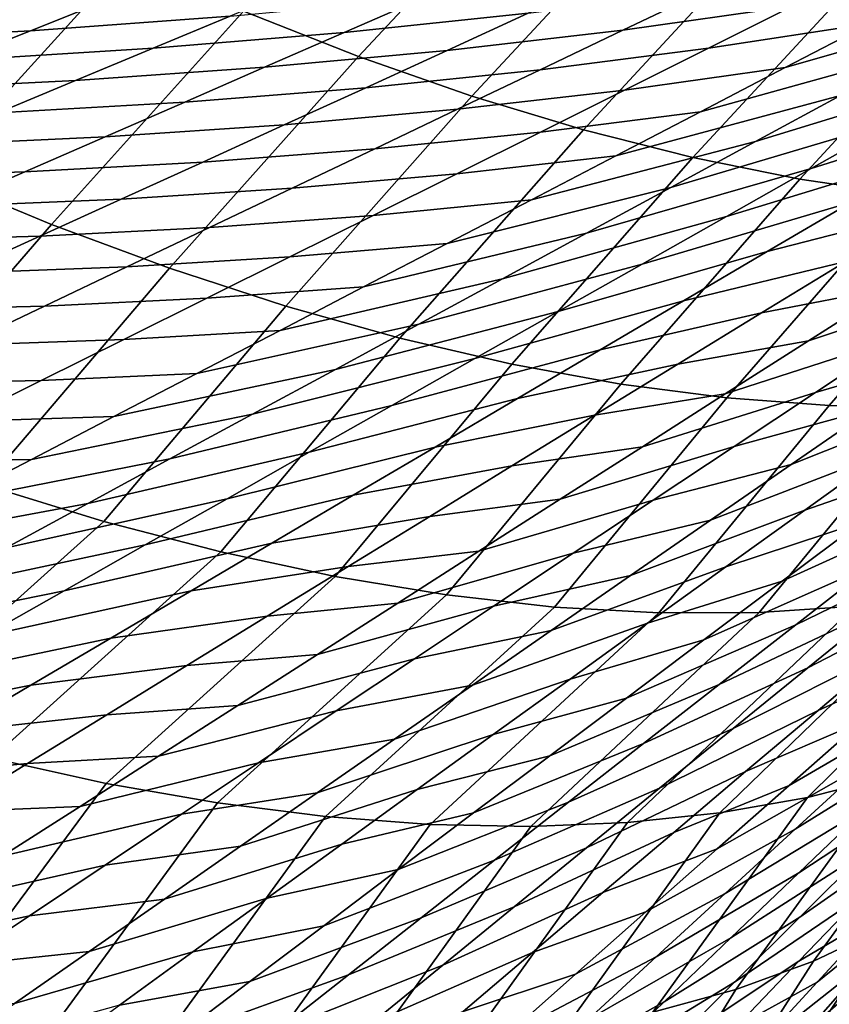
# Model space of a CAD drawing. Header units: metres. Extents: x -167 to 28, y -50 to 27.
# Tile 214 of 256: x -25.99 to -22.97, y 15.61 to 19.28. Entities that reach past the tile are written whole.
import ezdxf

# ---------------------------------------------------------------- set-up
doc = ezdxf.new("R2010")
doc.units = ezdxf.units.M
doc.layers.add('solid_12_065_011_XXX', color=7, linetype='CONTINUOUS')

msp = doc.modelspace()

# ---------------------------------------------------------------- linework, layer by layer
at = {"layer": 'solid_12_065_011_XXX'}
for points in [[(-24.005842, 19.910601, 90.978012), (-24.423492, 20.086243, 90.669609), (-25.153894, 19.308825, 91.360909), (-24.725565, 19.139717, 91.670578)], [(-23.593336, 19.756357, 91.304276), (-24.005842, 19.910601, 90.978012), (-24.725565, 19.139717, 91.670578), (-24.303114, 18.992184, 91.998802)], [(-23.187077, 19.623924, 91.647507), (-23.593336, 19.756357, 91.304276), (-24.303114, 18.992184, 91.998802), (-23.887703, 18.866627, 92.344673)], [(-25.586931, 19.499041, 91.070633), (-26.023487, 19.709843, 90.800552), (-26.762999, 18.90415, 91.468422), (-26.313787, 18.698769, 91.738159)], [(-22.788153, 19.513657, 92.006813), (-23.187077, 19.623924, 91.647507), (-23.887703, 18.866627, 92.344673), (-23.480467, 18.76339, 92.707253)], [(-22.397631, 19.42585, 92.38121), (-22.788153, 19.513657, 92.006813), (-23.480467, 18.76339, 92.707253), (-23.082523, 18.682756, 93.085533)], [(-22.293425, 19.339594, 62.496376), (-23.136572, 19.098045, 63.486851), (-22.819878, 19.262939, 63.549393), (-21.973463, 19.512901, 62.564144)], [(-25.153894, 19.308825, 91.360909), (-25.586931, 19.499041, 91.070633), (-26.313787, 18.698769, 91.738159), (-25.868729, 18.514162, 92.028976)], [(-23.43268, 19.385502, 65.746262), (-22.796337, 19.483276, 64.728073), (-23.109692, 19.326605, 64.6502), (-23.740789, 19.237799, 65.668373)], [(-24.48448, 19.358076, 67.823982), (-23.791931, 19.439165, 66.83564), (-24.09359, 19.300602, 66.750465), (-24.779243, 19.228743, 67.739708)], [(-25.669884, 19.345676, 69.838379), (-24.91715, 19.409771, 68.886307), (-25.202641, 19.290127, 68.795876), (-25.946625, 19.235491, 69.750145)], [(-23.109692, 19.326605, 64.6502), (-22.50246, 19.428198, 63.619278), (-22.819878, 19.262939, 63.549393), (-23.422781, 19.170134, 64.579918)], [(-22.016554, 19.360737, 92.769714), (-22.397631, 19.42585, 92.38121), (-23.082523, 18.682756, 93.085533), (-22.694963, 18.624949, 93.478493)], [(-24.09359, 19.300602, 66.750465), (-23.43268, 19.385502, 65.746262), (-23.740789, 19.237799, 65.668373), (-24.395878, 19.161949, 66.672913)], [(-26.449434, 19.295034, 70.770981), (-25.669884, 19.345676, 69.838379), (-25.946625, 19.235491, 69.750145), (-26.716679, 19.194351, 70.68557)], [(-25.202641, 19.290127, 68.795876), (-24.48448, 19.358076, 67.823982), (-24.779243, 19.228743, 67.739708), (-25.489845, 19.17009, 68.712975)], [(-23.740789, 19.237799, 65.668373), (-23.109692, 19.326605, 64.6502), (-23.422781, 19.170134, 64.579918), (-24.048998, 19.090193, 65.597946)], [(-22.612366, 19.166761, 62.435944), (-23.452471, 18.933577, 63.431374), (-23.136572, 19.098045, 63.486851), (-22.293425, 19.339594, 62.496376)], [(-25.946625, 19.235491, 69.750145), (-25.202641, 19.290127, 68.795876), (-25.489845, 19.17009, 68.712975), (-26.225588, 19.124809, 69.669174)], [(-24.725565, 19.139717, 91.670578), (-25.153894, 19.308825, 91.360909), (-25.868729, 18.514162, 92.028976), (-25.429073, 18.350847, 92.34005)], [(-24.779243, 19.228743, 67.739708), (-24.09359, 19.300602, 66.750465), (-24.395878, 19.161949, 66.672913), (-25.075083, 19.099211, 67.662888)], [(-23.422781, 19.170134, 64.579918), (-22.819878, 19.262939, 63.549393), (-23.136572, 19.098045, 63.486851), (-23.735485, 19.013929, 64.516899)], [(-22.403893, 19.080652, 61.327717), (-23.246929, 18.822737, 62.335949), (-22.930223, 18.994459, 62.382565), (-22.083975, 19.260992, 61.379528)], [(-26.716679, 19.194351, 70.68557), (-25.946625, 19.235491, 69.750145), (-26.225588, 19.124809, 69.669174), (-26.986673, 19.093069, 70.607124)], [(-25.489845, 19.17009, 68.712975), (-24.779243, 19.228743, 67.739708), (-25.075083, 19.099211, 67.662888), (-25.778574, 19.049747, 68.637321)], [(-24.395878, 19.161949, 66.672913), (-23.740789, 19.237799, 65.668373), (-24.048998, 19.090193, 65.597946), (-24.698637, 19.023283, 66.602676)], [(-26.225588, 19.124809, 69.669174), (-25.489845, 19.17009, 68.712975), (-25.778574, 19.049747, 68.637321), (-26.506538, 19.013718, 69.595184)], [(-25.075083, 19.099211, 67.662888), (-24.395878, 19.161949, 66.672913), (-24.698637, 19.023283, 66.602676), (-25.371811, 18.969561, 67.593208)], [(-24.048998, 19.090193, 65.597946), (-23.422781, 19.170134, 64.579918), (-23.735485, 19.013929, 64.516899), (-24.357182, 18.942751, 65.534691)], [(-22.930223, 18.994459, 62.382565), (-23.767509, 18.76959, 63.382694), (-23.452471, 18.933577, 63.431374), (-22.612366, 19.166761, 62.435944)], [(-22.722389, 18.900978, 61.282661), (-21.938889, 19.155325, 60.257492), (-22.257647, 18.968422, 60.215031), (-23.039423, 18.722015, 61.24411)], [(-24.303114, 18.992184, 91.998802), (-24.725565, 19.139717, 91.670578), (-25.429073, 18.350847, 92.34005), (-24.996063, 18.209288, 92.670494)], [(-25.778574, 19.049747, 68.637321), (-25.075083, 19.099211, 67.662888), (-25.371811, 18.969561, 67.593208), (-26.06864, 18.929182, 68.568619)], [(-24.698637, 19.023283, 66.602676), (-24.048998, 19.090193, 65.597946), (-24.357182, 18.942751, 65.534691), (-25.001741, 18.884676, 66.539467)], [(-23.735485, 19.013929, 64.516899), (-23.136572, 19.098045, 63.486851), (-23.452471, 18.933577, 63.431374), (-24.047701, 18.858047, 64.460838)], [(-22.722389, 18.900978, 61.282661), (-23.562422, 18.651636, 62.295822), (-23.246929, 18.822737, 62.335949), (-22.403893, 19.080652, 61.327717)], [(-26.506538, 19.013718, 69.595184), (-25.778574, 19.049747, 68.637321), (-26.06864, 18.929182, 68.568619), (-26.78928, 18.902296, 69.527908)], [(-25.371811, 18.969561, 67.593208), (-24.698637, 19.023283, 66.602676), (-25.001741, 18.884676, 66.539467), (-25.669264, 18.839863, 67.530388)], [(-24.357182, 18.942751, 65.534691), (-23.735485, 19.013929, 64.516899), (-24.047701, 18.858047, 64.460838), (-24.66522, 18.795532, 65.478302)], [(-26.06864, 18.929182, 68.568619), (-25.371811, 18.969561, 67.593208), (-25.669264, 18.839863, 67.530388), (-26.359854, 18.808464, 68.506569)], [(-23.887703, 18.866627, 92.344673), (-24.303114, 18.992184, 91.998802), (-24.996063, 18.209288, 92.670494), (-24.570919, 18.08988, 93.019386)], [(-23.246929, 18.822737, 62.335949), (-24.081615, 18.606134, 63.340538), (-23.767509, 18.76959, 63.382694), (-22.930223, 18.994459, 62.382565)], [(-23.039423, 18.722015, 61.24411), (-22.257647, 18.968422, 60.215031), (-22.574728, 18.782326, 60.179028), (-23.354963, 18.543814, 61.21183)], [(-25.001741, 18.884676, 66.539467), (-24.357182, 18.942751, 65.534691), (-24.66522, 18.795532, 65.478302), (-25.305067, 18.746191, 66.483002)], [(-24.047701, 18.858047, 64.460838), (-23.452471, 18.933577, 63.431374), (-23.767509, 18.76959, 63.382694), (-24.359346, 18.702547, 64.411484)], [(-23.039423, 18.722015, 61.24411), (-23.876648, 18.481197, 62.261936), (-23.562422, 18.651636, 62.295822), (-22.722389, 18.900978, 61.282661)], [(-25.669264, 18.839863, 67.530388), (-25.001741, 18.884676, 66.539467), (-25.305067, 18.746191, 66.483002), (-25.967314, 18.710182, 67.474144)], [(-24.66522, 18.795532, 65.478302), (-24.047701, 18.858047, 64.460838), (-24.359346, 18.702547, 64.411484), (-24.973003, 18.648592, 65.42849)], [(-23.480467, 18.76339, 92.707253), (-23.887703, 18.866627, 92.344673), (-24.570919, 18.08988, 93.019386), (-24.154837, 17.992962, 93.385742)], [(-26.359854, 18.808464, 68.506569), (-25.669264, 18.839863, 67.530388), (-25.967314, 18.710182, 67.474144), (-26.652052, 18.687658, 68.450912)], [(-23.562422, 18.651636, 62.295822), (-24.394716, 18.443249, 63.304634), (-24.081615, 18.606134, 63.340538), (-23.246929, 18.822737, 62.335949)], [(-25.305067, 18.746191, 66.483002), (-24.66522, 18.795532, 65.478302), (-24.973003, 18.648592, 65.42849), (-25.608488, 18.607887, 66.432999)], [(-23.354963, 18.543814, 61.21183), (-22.574728, 18.782326, 60.179028), (-22.890106, 18.597076, 60.149246), (-23.668978, 18.366413, 61.1856)], [(-25.967314, 18.710182, 67.474144), (-25.305067, 18.746191, 66.483002), (-25.608488, 18.607887, 66.432999), (-26.265831, 18.580582, 67.424232)], [(-24.359346, 18.702547, 64.411484), (-23.767509, 18.76959, 63.382694), (-24.081615, 18.606134, 63.340538), (-24.670353, 18.547482, 64.368568)], [(-23.082523, 18.682756, 93.085533), (-23.480467, 18.76339, 92.707253), (-24.154837, 17.992962, 93.385742), (-23.748993, 17.918806, 93.768532)], [(-22.890106, 18.597076, 60.149246), (-22.276428, 18.763893, 59.092262), (-22.594391, 18.569702, 59.067478), (-23.203749, 18.41271, 60.12545)], [(-26.652052, 18.687658, 68.450912), (-25.967314, 18.710182, 67.474144), (-26.265831, 18.580582, 67.424232), (-26.945099, 18.566828, 68.401398)], [(-24.973003, 18.648592, 65.42849), (-24.359346, 18.702547, 64.411484), (-24.670353, 18.547482, 64.368568), (-25.280445, 18.501984, 65.38501)], [(-23.354963, 18.543814, 61.21183), (-24.189575, 18.311468, 62.23407), (-23.876648, 18.481197, 62.261936), (-23.039423, 18.722015, 61.24411)], [(-25.868729, 18.514162, 92.028976), (-26.313787, 18.698769, 91.738159), (-27.028131, 17.882729, 92.379395), (-26.570139, 17.702896, 92.670647)], [(-22.694963, 18.624949, 93.478493), (-23.082523, 18.682756, 93.085533), (-23.748993, 17.918806, 93.768532), (-23.354528, 17.867622, 94.166664)], [(-25.608488, 18.607887, 66.432999), (-24.973003, 18.648592, 65.42849), (-25.280445, 18.501984, 65.38501), (-25.911888, 18.46981, 66.389191)], [(-23.876648, 18.481197, 62.261936), (-24.706755, 18.280973, 63.274738), (-24.394716, 18.443249, 63.304634), (-23.562422, 18.651636, 62.295822)], [(-26.265831, 18.580582, 67.424232), (-25.608488, 18.607887, 66.432999), (-25.911888, 18.46981, 66.389191), (-26.564686, 18.451113, 67.380371)], [(-24.670353, 18.547482, 64.368568), (-24.081615, 18.606134, 63.340538), (-24.394716, 18.443249, 63.304634), (-24.980644, 18.392895, 64.331841)], [(-23.668978, 18.366413, 61.1856), (-22.890106, 18.597076, 60.149246), (-23.203749, 18.41271, 60.12545), (-23.98143, 18.189846, 61.165184)], [(-22.31885, 18.590124, 93.885048), (-22.694963, 18.624949, 93.478493), (-23.354528, 17.867622, 94.166664), (-22.972557, 17.839554, 94.579025)], [(-23.203749, 18.41271, 60.12545), (-22.594391, 18.569702, 59.067478), (-22.910364, 18.376501, 59.048653), (-23.515625, 18.22925, 60.10741)], [(-21.955212, 18.578379, 94.304085), (-22.31885, 18.590124, 93.885048), (-22.972557, 17.839554, 94.579025), (-22.604155, 17.834681, 95.004456)], [(-25.280445, 18.501984, 65.38501), (-24.670353, 18.547482, 64.368568), (-24.980644, 18.392895, 64.331841), (-25.587471, 18.355761, 65.347626)], [(-23.668978, 18.366413, 61.1856), (-24.501163, 18.14249, 62.212006), (-24.189575, 18.311468, 62.23407), (-23.354963, 18.543814, 61.21183)], [(-25.429073, 18.350847, 92.34005), (-25.868729, 18.514162, 92.028976), (-26.570139, 17.702896, 92.670647), (-26.118273, 17.544548, 92.983162)], [(-25.911888, 18.46981, 66.389191), (-25.280445, 18.501984, 65.38501), (-25.587471, 18.355761, 65.347626), (-26.215179, 18.332018, 66.351341)], [(-22.737545, 18.279232, 57.964497), (-22.100533, 18.499407, 56.890297), (-22.410604, 18.294584, 56.882469), (-23.04998, 18.080324, 57.958324)], [(-26.564686, 18.451113, 67.380371), (-25.911888, 18.46981, 66.389191), (-26.215179, 18.332018, 66.351341), (-26.863756, 18.321821, 67.342323)], [(-24.189575, 18.311468, 62.23407), (-25.017691, 18.119354, 63.250641), (-24.706755, 18.280973, 63.274738), (-23.876648, 18.481197, 62.261936)], [(-22.910364, 18.376501, 59.048653), (-22.422926, 18.479294, 57.976284), (-22.737545, 18.279232, 57.964497), (-23.22434, 18.184334, 59.035587)], [(-24.980644, 18.392895, 64.331841), (-24.394716, 18.443249, 63.304634), (-24.706755, 18.280973, 63.274738), (-25.290142, 18.238827, 64.301041)], [(-23.98143, 18.189846, 61.165184), (-23.203749, 18.41271, 60.12545), (-23.515625, 18.22925, 60.10741), (-24.292284, 18.014141, 61.15036)], [(-25.587471, 18.355761, 65.347626), (-24.980644, 18.392895, 64.331841), (-25.290142, 18.238827, 64.301041), (-25.893999, 18.209965, 65.316078)], [(-23.515625, 18.22925, 60.10741), (-22.910364, 18.376501, 59.048653), (-23.22434, 18.184334, 59.035587), (-23.825712, 18.046732, 60.094917)], [(-26.215179, 18.332018, 66.351341), (-25.587471, 18.355761, 65.347626), (-25.893999, 18.209965, 65.316078), (-26.518276, 18.194555, 66.319229)], [(-24.996063, 18.209288, 92.670494), (-25.429073, 18.350847, 92.34005), (-26.118273, 17.544548, 92.983162), (-25.673849, 17.408142, 93.316032)], [(-23.98143, 18.189846, 61.165184), (-24.811373, 17.974295, 62.195526), (-24.501163, 18.14249, 62.212006), (-23.668978, 18.366413, 61.1856)], [(-24.501163, 18.14249, 62.212006), (-25.327477, 17.958427, 63.232132), (-25.017691, 18.119354, 63.250641), (-24.189575, 18.311468, 62.23407)], [(-25.290142, 18.238827, 64.301041), (-24.706755, 18.280973, 63.274738), (-25.017691, 18.119354, 63.250641), (-25.598785, 18.085316, 64.27594)], [(-23.22434, 18.184334, 59.035587), (-22.737545, 18.279232, 57.964497), (-23.04998, 18.080324, 57.958324), (-23.536306, 17.99324, 59.028099)], [(-23.04998, 18.080324, 57.958324), (-22.410604, 18.294584, 56.882469), (-22.718376, 18.090971, 56.880066), (-23.36022, 17.882597, 57.957577)], [(-25.893999, 18.209965, 65.316078), (-25.290142, 18.238827, 64.301041), (-25.598785, 18.085316, 64.27594), (-26.199949, 18.064631, 65.290138)], [(-24.292284, 18.014141, 61.15036), (-23.515625, 18.22925, 60.10741), (-23.825712, 18.046732, 60.094917), (-24.601511, 17.839327, 61.140919)], [(-22.718376, 18.090971, 56.880066), (-22.197927, 18.250944, 55.794861), (-22.505838, 18.039217, 55.797779), (-23.023842, 17.888586, 56.882889)], [(-26.518276, 18.194555, 66.319229), (-25.893999, 18.209965, 65.316078), (-26.199949, 18.064631, 65.290138), (-26.821098, 18.057463, 66.292625)], [(-24.570919, 18.08988, 93.019386), (-24.996063, 18.209288, 92.670494), (-25.673849, 17.408142, 93.316032), (-25.238157, 17.294077, 93.668289)], [(-24.292284, 18.014141, 61.15036), (-25.120165, 17.806908, 62.18441), (-24.811373, 17.974295, 62.195526), (-23.98143, 18.189846, 61.165184)], [(-23.825712, 18.046732, 60.094917), (-23.22434, 18.184334, 59.035587), (-23.536306, 17.99324, 59.028099), (-24.133995, 17.865194, 60.087795)], [(-25.598785, 18.085316, 64.27594), (-25.017691, 18.119354, 63.250641), (-25.327477, 17.958427, 63.232132), (-25.906523, 17.932404, 64.25634)], [(-24.811373, 17.974295, 62.195526), (-25.636072, 17.798229, 63.218994), (-25.327477, 17.958427, 63.232132), (-24.501163, 18.14249, 62.212006)], [(-26.199949, 18.064631, 65.290138), (-25.598785, 18.085316, 64.27594), (-25.906523, 17.932404, 64.25634), (-26.505249, 17.919796, 65.269592)], [(-24.154837, 17.992962, 93.385742), (-24.570919, 18.08988, 93.019386), (-25.238157, 17.294077, 93.668289), (-24.812468, 17.202684, 94.03891)], [(-23.536306, 17.99324, 59.028099), (-23.04998, 18.080324, 57.958324), (-23.36022, 17.882597, 57.957577), (-23.846252, 17.803249, 59.02599)], [(-23.36022, 17.882597, 57.957577), (-22.718376, 18.090971, 56.880066), (-23.023842, 17.888586, 56.882889), (-23.668251, 17.686073, 57.962055)], [(-22.811262, 17.828842, 55.80592), (-22.16754, 18.091816, 54.708668), (-22.46895, 17.876247, 54.719517), (-23.114206, 17.619856, 55.819126)], [(-24.601511, 17.839327, 61.140919), (-23.825712, 18.046732, 60.094917), (-24.133995, 17.865194, 60.087795), (-24.909092, 17.665443, 61.136688)], [(-24.601511, 17.839327, 61.140919), (-25.427498, 17.640358, 62.178455), (-25.120165, 17.806908, 62.18441), (-24.292284, 18.014141, 61.15036)], [(-23.023842, 17.888586, 56.882889), (-22.505838, 18.039217, 55.797779), (-22.811262, 17.828842, 55.80592), (-23.326994, 17.687462, 56.890778)], [(-25.120165, 17.806908, 62.18441), (-25.94343, 17.638784, 63.211025), (-25.636072, 17.798229, 63.218994), (-24.811373, 17.974295, 62.195526)], [(-23.748993, 17.918806, 93.768532), (-24.154837, 17.992962, 93.385742), (-24.812468, 17.202684, 94.03891), (-24.398018, 17.13423, 94.426811)], [(-24.133995, 17.865194, 60.087795), (-23.536306, 17.99324, 59.028099), (-23.846252, 17.803249, 59.02599), (-24.440462, 17.684671, 60.085865)], [(-26.505249, 17.919796, 65.269592), (-25.906523, 17.932404, 64.25634), (-26.213312, 17.780127, 64.242043), (-26.809851, 17.775499, 65.254234)], [(-25.906523, 17.932404, 64.25634), (-25.327477, 17.958427, 63.232132), (-25.636072, 17.798229, 63.218994), (-26.213312, 17.780127, 64.242043)], [(-23.354528, 17.867622, 94.166664), (-23.748993, 17.918806, 93.768532), (-24.398018, 17.13423, 94.426811), (-23.996016, 17.088911, 94.830872)], [(-24.909092, 17.665443, 61.136688), (-24.133995, 17.865194, 60.087795), (-24.440462, 17.684671, 60.085865), (-25.215006, 17.492523, 61.137497)], [(-23.846252, 17.803249, 59.02599), (-23.36022, 17.882597, 57.957577), (-23.668251, 17.686073, 57.962055), (-24.154161, 17.614389, 59.029076)], [(-22.972557, 17.839554, 94.579025), (-23.354528, 17.867622, 94.166664), (-23.996016, 17.088911, 94.830872), (-23.607628, 17.066862, 95.249908)], [(-23.668251, 17.686073, 57.962055), (-23.023842, 17.888586, 56.882889), (-23.326994, 17.687462, 56.890778), (-23.974062, 17.490776, 57.971577)], [(-23.114206, 17.619856, 55.819126), (-22.46895, 17.876247, 54.719517), (-22.767794, 17.662125, 54.735332), (-23.414667, 17.412289, 55.837246)], [(-24.909092, 17.665443, 61.136688), (-25.733355, 17.474682, 62.177502), (-25.427498, 17.640358, 62.178455), (-24.601511, 17.839327, 61.140919)], [(-23.326994, 17.687462, 56.890778), (-22.811262, 17.828842, 55.80592), (-23.114206, 17.619856, 55.819126), (-23.627836, 17.487633, 56.90358)], [(-22.604155, 17.834681, 95.004456), (-22.972557, 17.839554, 94.579025), (-23.607628, 17.066862, 95.249908), (-23.233986, 17.068148, 95.682701)], [(-22.25036, 17.853016, 95.441742), (-22.604155, 17.834681, 95.004456), (-23.233986, 17.068148, 95.682701), (-22.876177, 17.092762, 96.127998)], [(-22.767794, 17.662125, 54.735332), (-22.256891, 17.849291, 53.633572), (-22.556559, 17.626192, 53.654152), (-23.064068, 17.449476, 54.755962)], [(-26.213312, 17.780127, 64.242043), (-25.636072, 17.798229, 63.218994), (-25.94343, 17.638784, 63.211025), (-26.519098, 17.628517, 64.232834)], [(-25.427498, 17.640358, 62.178455), (-26.249506, 17.480122, 63.208027), (-25.94343, 17.638784, 63.211025), (-25.120165, 17.806908, 62.18441)], [(-24.440462, 17.684671, 60.085865), (-23.846252, 17.803249, 59.02599), (-24.154161, 17.614389, 59.029076), (-24.745096, 17.505192, 60.088951)], [(-25.215006, 17.492523, 61.137497), (-24.440462, 17.684671, 60.085865), (-24.745096, 17.505192, 60.088951), (-25.519234, 17.320597, 61.143169)], [(-24.154161, 17.614389, 59.029076), (-23.668251, 17.686073, 57.962055), (-23.974062, 17.490776, 57.971577), (-24.460016, 17.426683, 59.037163)], [(-23.974062, 17.490776, 57.971577), (-23.326994, 17.687462, 56.890778), (-23.627836, 17.487633, 56.90358), (-24.277651, 17.296747, 57.985992)], [(-22.853468, 17.404676, 53.679565), (-22.227118, 17.697931, 52.557934), (-22.520124, 17.470968, 52.585388), (-23.147621, 17.184776, 53.709671)], [(-25.733355, 17.474682, 62.177502), (-26.554272, 17.322271, 63.209835), (-26.249506, 17.480122, 63.208027), (-25.427498, 17.640358, 62.178455)], [(-25.215006, 17.492523, 61.137497), (-26.03771, 17.309916, 62.181377), (-25.733355, 17.474682, 62.177502), (-24.909092, 17.665443, 61.136688)], [(-23.414667, 17.412289, 55.837246), (-22.767794, 17.662125, 54.735332), (-23.064068, 17.449476, 54.755962), (-23.712648, 17.206171, 55.860123)], [(-26.519098, 17.628517, 64.232834), (-25.94343, 17.638784, 63.211025), (-26.249506, 17.480122, 63.208027), (-26.823833, 17.477602, 64.228531)], [(-24.745096, 17.505192, 60.088951), (-24.154161, 17.614389, 59.029076), (-24.460016, 17.426683, 59.037163), (-25.047874, 17.326778, 60.096874)], [(-23.627836, 17.487633, 56.90358), (-23.114206, 17.619856, 55.819126), (-23.414667, 17.412289, 55.837246), (-23.926367, 17.289137, 56.921154)], [(-23.064068, 17.449476, 54.755962), (-22.556559, 17.626192, 53.654152), (-22.853468, 17.404676, 53.679565), (-23.357775, 17.238321, 54.781246)], [(-25.673849, 17.408142, 93.316032), (-26.118273, 17.544548, 92.983162), (-26.969191, 16.776871, 93.475975), (-26.525696, 16.641113, 93.791016)], [(-22.810307, 17.245686, 52.617481), (-22.202919, 17.548698, 51.484989), (-22.489023, 17.318129, 51.518932), (-23.09767, 17.022121, 52.654099)], [(-25.519234, 17.320597, 61.143169), (-26.340538, 17.146082, 62.189919), (-26.03771, 17.309916, 62.181377), (-25.215006, 17.492523, 61.137497)], [(-25.519234, 17.320597, 61.143169), (-24.745096, 17.505192, 60.088951), (-25.047874, 17.326778, 60.096874), (-25.821753, 17.149687, 61.153538)], [(-26.03771, 17.309916, 62.181377), (-26.8577, 17.16527, 63.216293), (-26.554272, 17.322271, 63.209835), (-25.733355, 17.474682, 62.177502)], [(-24.460016, 17.426683, 59.037163), (-23.974062, 17.490776, 57.971577), (-24.277651, 17.296747, 57.985992), (-24.763802, 17.240152, 59.050083)], [(-24.277651, 17.296747, 57.985992), (-23.627836, 17.487633, 56.90358), (-23.926367, 17.289137, 56.921154), (-24.579014, 17.104017, 58.005157)], [(-23.147621, 17.184776, 53.709671), (-22.520124, 17.470968, 52.585388), (-22.810307, 17.245686, 52.617481), (-23.439026, 16.966534, 53.744339)], [(-25.047874, 17.326778, 60.096874), (-24.460016, 17.426683, 59.037163), (-24.763802, 17.240152, 59.050083), (-25.348778, 17.149452, 60.109459)], [(-23.712648, 17.206171, 55.860123), (-23.064068, 17.449476, 54.755962), (-23.357775, 17.238321, 54.781246), (-24.008141, 17.001526, 55.887596)], [(-25.238157, 17.294077, 93.668289), (-25.673849, 17.408142, 93.316032), (-26.525696, 16.641113, 93.791016), (-26.09063, 16.526125, 94.125465)], [(-23.926367, 17.289137, 56.921154), (-23.414667, 17.412289, 55.837246), (-23.712648, 17.206171, 55.860123), (-24.222586, 17.092001, 56.943352)], [(-23.357775, 17.238321, 54.781246), (-22.853468, 17.404676, 53.679565), (-23.147621, 17.184776, 53.709671), (-23.648907, 17.028683, 54.811031)], [(-22.772247, 17.089331, 51.557343), (-22.186344, 17.400135, 50.414528), (-22.465225, 17.166271, 50.454594), (-23.052593, 16.862337, 51.600094)], [(-25.821753, 17.149687, 61.153538), (-26.641811, 16.983208, 62.202961), (-26.340538, 17.146082, 62.189919), (-25.519234, 17.320597, 61.143169)], [(-25.821753, 17.149687, 61.153538), (-25.047874, 17.326778, 60.096874), (-25.348778, 17.149452, 60.109459), (-26.122536, 16.979813, 61.168427)], [(-23.09767, 17.022121, 52.654099), (-22.489023, 17.318129, 51.518932), (-22.772247, 17.089331, 51.557343), (-23.382221, 16.80031, 52.695107)], [(-24.812468, 17.202684, 94.03891), (-25.238157, 17.294077, 93.668289), (-26.09063, 16.526125, 94.125465), (-25.665211, 16.432228, 94.478409)], [(-24.763802, 17.240152, 59.050083), (-24.277651, 17.296747, 57.985992), (-24.579014, 17.104017, 58.005157), (-25.065512, 17.054834, 59.067692)], [(-24.579014, 17.104017, 58.005157), (-23.926367, 17.289137, 56.921154), (-24.222586, 17.092001, 56.943352), (-24.878145, 16.912619, 58.028923)], [(-25.348778, 17.149452, 60.109459), (-24.763802, 17.240152, 59.050083), (-25.065512, 17.054834, 59.067692), (-25.647791, 16.973238, 60.126553)], [(-24.008141, 17.001526, 55.887596), (-23.357775, 17.238321, 54.781246), (-23.648907, 17.028683, 54.811031), (-24.301142, 16.79837, 55.919518)], [(-23.439026, 16.966534, 53.744339), (-22.810307, 17.245686, 52.617481), (-23.09767, 17.022121, 52.654099), (-23.72769, 16.749987, 53.783447)], [(-24.398018, 17.13423, 94.426811), (-24.812468, 17.202684, 94.03891), (-25.665211, 16.432228, 94.478409), (-25.250626, 16.359686, 94.848839)], [(-24.222586, 17.092001, 56.943352), (-23.712648, 17.206171, 55.860123), (-24.008141, 17.001526, 55.887596), (-24.516485, 16.89625, 56.970024)], [(-22.212173, 17.211624, 97.05088), (-22.535242, 17.140633, 96.584503), (-23.379595, 16.322281, 96.925636), (-23.053099, 16.380007, 97.377777)], [(-22.212173, 17.211624, 97.05088), (-23.053099, 16.380007, 97.377777), (-22.744747, 16.459232, 97.839302)], [(-23.648907, 17.028683, 54.811031), (-23.147621, 17.184776, 53.709671), (-23.439026, 16.966534, 53.744339), (-23.937469, 16.820593, 54.845192)], [(-23.052593, 16.862337, 51.600094), (-22.465225, 17.166271, 50.454594), (-22.741175, 16.934252, 50.498932), (-23.330067, 16.637175, 51.647053)], [(-26.122536, 16.979813, 61.168427), (-26.9415, 16.82131, 62.220341), (-26.641811, 16.983208, 62.202961), (-25.821753, 17.149687, 61.153538)], [(-26.122536, 16.979813, 61.168427), (-25.348778, 17.149452, 60.109459), (-25.647791, 16.973238, 60.126553), (-26.421562, 16.810997, 61.187683)], [(-23.996016, 17.088911, 94.830872), (-24.398018, 17.13423, 94.426811), (-25.250626, 16.359686, 94.848839), (-24.848036, 16.308702, 95.235733)], [(-22.535242, 17.140633, 96.584503), (-22.876177, 17.092762, 96.127998), (-23.72332, 16.286217, 96.484138), (-23.379595, 16.322281, 96.925636)], [(-22.741175, 16.934252, 50.498932), (-22.299517, 17.145714, 49.366173), (-22.576914, 16.903227, 49.415142), (-23.014193, 16.704102, 50.547409)], [(-25.065512, 17.054834, 59.067692), (-24.579014, 17.104017, 58.005157), (-24.878145, 16.912619, 58.028923), (-25.365141, 16.870764, 59.089848)], [(-24.878145, 16.912619, 58.028923), (-24.222586, 17.092001, 56.943352), (-24.516485, 16.89625, 56.970024), (-25.175039, 16.72258, 58.057148)], [(-22.876177, 17.092762, 96.127998), (-23.233986, 17.068148, 95.682701), (-24.083313, 16.271915, 96.054527), (-23.72332, 16.286217, 96.484138)], [(-23.382221, 16.80031, 52.695107), (-22.772247, 17.089331, 51.557343), (-23.052593, 16.862337, 51.600094), (-23.663963, 16.580286, 52.740383)], [(-25.647791, 16.973238, 60.126553), (-25.065512, 17.054834, 59.067692), (-25.365141, 16.870764, 59.089848), (-25.944904, 16.79817, 60.148026)], [(-23.607628, 17.066862, 95.249908), (-23.996016, 17.088911, 94.830872), (-24.848036, 16.308702, 95.235733), (-24.458569, 16.279417, 95.638008)], [(-23.233986, 17.068148, 95.682701), (-23.607628, 17.066862, 95.249908), (-24.458569, 16.279417, 95.638008), (-24.083313, 16.271915, 96.054527)], [(-24.301142, 16.79837, 55.919518), (-23.648907, 17.028683, 54.811031), (-23.937469, 16.820593, 54.845192), (-24.591646, 16.596737, 55.955753)], [(-23.72769, 16.749987, 53.783447), (-23.09767, 17.022121, 52.654099), (-23.382221, 16.80031, 52.695107), (-24.013611, 16.53517, 53.826878)], [(-24.516485, 16.89625, 56.970024), (-24.008141, 17.001526, 55.887596), (-24.301142, 16.79837, 55.919518), (-24.808056, 16.701906, 57.00103)], [(-22.851173, 16.662769, 49.468365), (-22.300335, 16.992037, 48.302849), (-22.570059, 16.746464, 48.357368), (-23.122305, 16.424387, 49.525742)], [(-26.421562, 16.810997, 61.187683), (-25.647791, 16.973238, 60.126553), (-25.944904, 16.79817, 60.148026), (-26.718819, 16.643274, 61.211182)], [(-23.937469, 16.820593, 54.845192), (-23.439026, 16.966534, 53.744339), (-23.72769, 16.749987, 53.783447), (-24.223465, 16.61409, 54.883614)], [(-21.643494, 16.961409, 24), (-22.433382, 15.72779, 0.996509), (-23.238653, 14.51155, 0.996509), (-22.515514, 15.785487, 24)], [(-25.365141, 16.870764, 59.089848), (-24.878145, 16.912619, 58.028923), (-25.175039, 16.72258, 58.057148), (-25.662678, 16.687969, 59.116409)], [(-23.330067, 16.637175, 51.647053), (-22.741175, 16.934252, 50.498932), (-23.014193, 16.704102, 50.547409), (-23.604668, 16.41387, 51.698093)], [(-25.944904, 16.79817, 60.148026), (-25.365141, 16.870764, 59.089848), (-25.662678, 16.687969, 59.116409), (-26.240108, 16.624281, 60.173748)], [(-25.175039, 16.72258, 58.057148), (-24.516485, 16.89625, 56.970024), (-24.808056, 16.701906, 57.00103), (-25.469683, 16.533922, 58.08968)], [(-23.014193, 16.704102, 50.547409), (-22.576914, 16.903227, 49.415142), (-22.851173, 16.662769, 49.468365), (-23.284283, 16.475845, 50.599911)], [(-23.663963, 16.580286, 52.740383), (-23.052593, 16.862337, 51.600094), (-23.330067, 16.637175, 51.647053), (-23.942896, 16.362076, 52.789803)], [(-22.836615, 16.503017, 48.415997), (-22.311207, 16.836317, 47.241371), (-22.572813, 16.588171, 47.301086), (-23.10001, 16.261744, 48.478626)], [(-26.718819, 16.643274, 61.211182), (-25.944904, 16.79817, 60.148026), (-26.240108, 16.624281, 60.173748), (-27.014292, 16.476675, 61.238792)], [(-24.808056, 16.701906, 57.00103), (-24.301142, 16.79837, 55.919518), (-24.591646, 16.596737, 55.955753), (-25.097294, 16.508989, 57.036221)], [(-24.591646, 16.596737, 55.955753), (-23.937469, 16.820593, 54.845192), (-24.223465, 16.61409, 54.883614), (-24.879656, 16.396662, 55.996189)], [(-24.013611, 16.53517, 53.826878), (-23.382221, 16.80031, 52.695107), (-23.663963, 16.580286, 52.740383), (-24.296797, 16.322117, 53.874504)], [(-25.662678, 16.687969, 59.116409), (-25.175039, 16.72258, 58.057148), (-25.469683, 16.533922, 58.08968), (-25.958115, 16.506475, 59.14724)], [(-24.223465, 16.61409, 54.883614), (-23.72769, 16.749987, 53.783447), (-24.013611, 16.53517, 53.826878), (-24.506897, 16.409208, 54.926182)], [(-23.122305, 16.424387, 49.525742), (-22.570059, 16.746464, 48.357368), (-22.836615, 16.503017, 48.415997), (-23.390318, 16.188129, 49.587158)], [(-26.240108, 16.624281, 60.173748), (-25.662678, 16.687969, 59.116409), (-25.958115, 16.506475, 59.14724), (-26.533388, 16.451595, 60.203583)], [(-25.469683, 16.533922, 58.08968), (-24.808056, 16.701906, 57.00103), (-25.097294, 16.508989, 57.036221), (-25.762064, 16.346664, 58.126377)], [(-23.604668, 16.41387, 51.698093), (-23.014193, 16.704102, 50.547409), (-23.284283, 16.475845, 50.599911), (-23.876392, 16.192448, 51.753098)], [(-23.284283, 16.475845, 50.599911), (-22.851173, 16.662769, 49.468365), (-23.122305, 16.424387, 49.525742), (-23.551453, 16.249529, 50.656338)], [(-22.831226, 16.342232, 47.364746), (-22.332691, 16.677799, 46.181652), (-22.585598, 16.427736, 46.246128), (-23.086452, 16.098534, 47.432243)], [(-23.031715, 15.769949, 98.987724), (-22.764442, 15.896317, 99.475471), (-22.185875, 16.681242, 98.785324), (-22.455404, 16.559738, 98.308922)], [(-24.879656, 16.396662, 55.996189), (-24.223465, 16.61409, 54.883614), (-24.506897, 16.409208, 54.926182), (-25.165174, 16.198181, 56.04071)], [(-23.942896, 16.362076, 52.789803), (-23.330067, 16.637175, 51.647053), (-23.604668, 16.41387, 51.698093), (-24.219019, 16.145706, 52.843235)], [(-25.097294, 16.508989, 57.036221), (-24.591646, 16.596737, 55.955753), (-24.879656, 16.396662, 55.996189), (-25.384192, 16.31753, 57.075481)], [(-24.296797, 16.322117, 53.874504), (-23.663963, 16.580286, 52.740383), (-23.942896, 16.362076, 52.789803), (-24.57724, 16.110855, 53.926197)], [(-23.10001, 16.261744, 48.478626), (-22.572813, 16.588171, 47.301086), (-22.831226, 16.342232, 47.364746), (-23.360247, 16.022678, 48.545151)], [(-23.32024, 15.66452, 98.507164), (-23.031715, 15.769949, 98.987724), (-22.455404, 16.559738, 98.308922), (-22.744747, 16.459232, 97.839302)], [(-26.533388, 16.451595, 60.203583), (-25.958115, 16.506475, 59.14724), (-26.251434, 16.326305, 59.182194), (-26.824732, 16.280136, 60.2374)], [(-26.71727, 15.687788, 94.725082), (-26.28157, 15.598505, 95.082146), (-25.665211, 16.432228, 94.478409), (-26.09063, 16.526125, 94.125465)], [(-25.958115, 16.506475, 59.14724), (-25.469683, 16.533922, 58.08968), (-25.762064, 16.346664, 58.126377), (-26.251434, 16.326305, 59.182194)], [(-25.762064, 16.346664, 58.126377), (-25.097294, 16.508989, 57.036221), (-25.384192, 16.31753, 57.075481), (-26.052176, 16.160833, 58.16711)], [(-24.506897, 16.409208, 54.926182), (-24.013611, 16.53517, 53.826878), (-24.296797, 16.322117, 53.874504), (-24.787764, 16.205982, 54.972782)], [(-23.390318, 16.188129, 49.587158), (-22.836615, 16.503017, 48.415997), (-23.10001, 16.261744, 48.478626), (-23.655214, 15.954035, 49.652519)], [(-22.835299, 16.179932, 46.314362), (-22.364679, 16.516237, 45.123386), (-22.608133, 16.265116, 45.192062), (-23.081795, 15.934419, 46.386238)], [(-23.876392, 16.192448, 51.753098), (-23.284283, 16.475845, 50.599911), (-23.551453, 16.249529, 50.656338), (-24.145248, 15.972952, 51.811966)], [(-26.28157, 15.598505, 95.082146), (-25.857716, 15.530658, 95.457703), (-25.250626, 16.359686, 94.848839), (-25.665211, 16.432228, 94.478409)], [(-23.629183, 15.580338, 98.035187), (-23.32024, 15.66452, 98.507164), (-22.744747, 16.459232, 97.839302), (-23.053099, 16.380007, 97.377777)], [(-25.384192, 16.31753, 57.075481), (-24.879656, 16.396662, 55.996189), (-25.165174, 16.198181, 56.04071), (-25.668749, 16.127562, 57.118698)], [(-25.165174, 16.198181, 56.04071), (-24.506897, 16.409208, 54.926182), (-24.787764, 16.205982, 54.972782), (-25.448195, 16.001328, 56.089203)], [(-24.219019, 16.145706, 52.843235), (-23.604668, 16.41387, 51.698093), (-23.876392, 16.192448, 51.753098), (-24.492327, 15.931202, 52.900562)], [(-23.551453, 16.249529, 50.656338), (-23.122305, 16.424387, 49.525742), (-23.390318, 16.188129, 49.587158), (-23.815706, 16.025192, 50.716591)], [(-23.086452, 16.098534, 47.432243), (-22.585598, 16.427736, 46.246128), (-22.835299, 16.179932, 46.314362), (-23.338491, 15.857113, 47.503468)], [(-23.255943, -12.906806, 0.2), (-21.779463, 15.266941, 0.2), (-20.936155, 16.404324, 0.2)], [(-22.53614, -14.126105, 0.2), (-23.255943, -12.906806, 0.2), (-20.936155, 16.404324, 0.2)], [(-25.857716, 15.530658, 95.457703), (-25.44693, 15.484444, 95.85067), (-24.848036, 16.308702, 95.235733), (-25.250626, 16.359686, 94.848839)], [(-24.57724, 16.110855, 53.926197), (-23.942896, 16.362076, 52.789803), (-24.219019, 16.145706, 52.843235), (-24.85494, 15.901412, 53.981834)], [(-23.957649, 15.517644, 97.573143), (-23.629183, 15.580338, 98.035187), (-23.053099, 16.380007, 97.377777), (-23.379595, 16.322281, 96.925636)], [(-26.251434, 16.326305, 59.182194), (-25.762064, 16.346664, 58.126377), (-26.052176, 16.160833, 58.16711), (-26.542624, 16.14748, 59.221134)], [(-24.787764, 16.205982, 54.972782), (-24.296797, 16.322117, 53.874504), (-24.57724, 16.110855, 53.926197), (-25.066065, 16.004438, 55.023296)], [(-24.304686, 15.476621, 97.122391), (-23.957649, 15.517644, 97.573143), (-23.379595, 16.322281, 96.925636), (-23.72332, 16.286217, 96.484138)], [(-23.360247, 16.022678, 48.545151), (-22.831226, 16.342232, 47.364746), (-23.086452, 16.098534, 47.432243), (-23.617329, 15.785859, 48.615463)], [(-26.052176, 16.160833, 58.16711), (-25.384192, 16.31753, 57.075481), (-25.668749, 16.127562, 57.118698), (-26.340014, 15.976465, 58.211769)], [(-25.44693, 15.484444, 95.85067), (-25.050406, 15.459996, 96.259903), (-24.458569, 16.279417, 95.638008), (-24.848036, 16.308702, 95.235733)], [(-24.669291, 15.457386, 96.684219), (-24.304686, 15.476621, 97.122391), (-23.72332, 16.286217, 96.484138), (-24.083313, 16.271915, 96.054527)], [(-22.778465, 15.950941, 44.183388), (-22.353426, 16.302195, 42.975254), (-22.588907, 16.037886, 43.052971), (-23.017733, 15.691579, 44.264889)], [(-25.050406, 15.459996, 96.259903), (-24.669291, 15.457386, 96.684219), (-24.083313, 16.271915, 96.054527), (-24.458569, 16.279417, 95.638008)], [(-24.145248, 15.972952, 51.811966), (-23.551453, 16.249529, 50.656338), (-23.815706, 16.025192, 50.716591), (-24.41124, 15.755423, 51.874596)], [(-23.655214, 15.954035, 49.652519), (-23.10001, 16.261744, 48.478626), (-23.360247, 16.022678, 48.545151), (-23.917, 15.722144, 49.721706)], [(-23.081795, 15.934419, 46.386238), (-22.608133, 16.265116, 45.192062), (-22.848398, 16.016298, 45.264297), (-23.325092, 15.691242, 46.461666)], [(-22.848398, 16.016298, 45.264297), (-22.535749, 16.212914, 44.105537), (-22.778465, 15.950941, 44.183388), (-23.08548, 15.769834, 45.340012)], [(-22.848104, 15.419168, 101.195221), (-22.296688, 16.210348, 100.466866), (-22.519197, 16.043259, 99.968994), (-23.055759, 15.252469, 100.701057)], [(-25.668749, 16.127562, 57.118698), (-25.165174, 16.198181, 56.04071), (-25.448195, 16.001328, 56.089203), (-25.950962, 15.93912, 57.165768)], [(-25.448195, 16.001328, 56.089203), (-24.787764, 16.205982, 54.972782), (-25.066065, 16.004438, 55.023296), (-25.728716, 15.806132, 56.141552)], [(-24.492327, 15.931202, 52.900562), (-23.876392, 16.192448, 51.753098), (-24.145248, 15.972952, 51.811966), (-24.762823, 15.718603, 52.961681)], [(-23.815706, 16.025192, 50.716591), (-23.390318, 16.188129, 49.587158), (-23.655214, 15.954035, 49.652519), (-24.077049, 15.802877, 50.780579)], [(-23.338491, 15.857113, 47.503468), (-22.835299, 16.179932, 46.314362), (-23.081795, 15.934419, 46.386238), (-23.587339, 15.618, 47.5783)], [(-24.85494, 15.901412, 53.981834), (-24.219019, 16.145706, 52.843235), (-24.492327, 15.931202, 52.900562), (-25.12989, 15.693812, 54.04129)], [(-22.243923, 16.161156, 110.570518), (-22.916132, 15.202002, 110.5), (-23.059248, 14.974852, 110.570518)], [(-22.243923, 16.161156, 110.570518), (-23.059248, 14.974852, 110.570518), (-23.046589, 14.96663, 110.64032), (-22.231712, 16.152285, 110.64032)], [(-23.059172, 14.974802, 25.428843), (-22.916132, 15.202002, 25.5), (-22.243851, 16.161102, 25.428843)], [(-23.059172, 14.974802, 25.428843), (-22.243851, 16.161102, 25.428843), (-22.231565, 16.152178, 25.359066), (-23.046438, 14.966532, 25.359066)], [(-22.243143, 16.160589, 111.755402), (-23.058439, 14.974325, 111.755402), (-22.913942, 15.200525, 111.80262)], [(-22.234468, 16.154285, 111.709244), (-23.049446, 14.968485, 111.709244), (-23.058439, 14.974325, 111.755402), (-22.243143, 16.160589, 111.755402)], [(-22.220022, 16.143791, 111.665352), (-23.03447, 14.95876, 111.665352), (-23.049446, 14.968485, 111.709244), (-22.234468, 16.154285, 111.709244)], [(-22.231712, 16.152285, 110.64032), (-23.046589, 14.96663, 110.64032), (-23.025721, 14.953077, 110.707253), (-22.21158, 16.137657, 110.707253)], [(-23.046438, 14.966532, 25.359066), (-22.231565, 16.152178, 25.359066), (-22.211365, 16.137501, 25.292162), (-23.025496, 14.952932, 25.292162)], [(-22.200165, 16.129364, 111.624825), (-23.013885, 14.945393, 111.624825), (-23.03447, 14.95876, 111.665352), (-22.220022, 16.143791, 111.665352)], [(-22.217888, 16.142241, 24.07052), (-23.032259, 14.957324, 24.07052), (-23.0196, 14.949102, 24.140318), (-22.205677, 16.133368, 24.140318)], [(-22.490889, 15.768356, 24), (-23.032259, 14.957324, 24.07052), (-22.217888, 16.142241, 24.07052)], [(-22.21158, 16.137657, 110.707253), (-23.025721, 14.953077, 110.707253), (-22.997066, 14.93447, 110.769958), (-22.183941, 16.117577, 110.769958)], [(-23.025496, 14.952932, 25.292162), (-22.211365, 16.137501, 25.292162), (-22.183659, 16.117373, 25.2295), (-22.996775, 14.93428, 25.2295)], [(-26.340014, 15.976465, 58.211769), (-25.668749, 16.127562, 57.118698), (-25.950962, 15.93912, 57.165768), (-26.62557, 15.793593, 58.260242)], [(-25.066065, 16.004438, 55.023296), (-24.57724, 16.110855, 53.926197), (-24.85494, 15.901412, 53.981834), (-25.341795, 15.804606, 55.077602)], [(-23.217688, 14.79324, 37.756351), (-22.936613, 15.224755, 38.351349), (-22.287176, 16.109991, 37.501102), (-22.582088, 15.693926, 36.882118)], [(-22.820986, 15.77617, 43.13422), (-22.425987, 16.124407, 41.919476), (-22.648987, 15.862757, 41.99968), (-23.049667, 15.517093, 43.218906)], [(-22.205677, 16.133368, 24.140318), (-23.0196, 14.949102, 24.140318), (-22.99873, 14.93555, 24.207253), (-22.185545, 16.118742, 24.207253)], [(-22.175392, 16.111366, 111.588661), (-22.988205, 14.928716, 111.588661), (-23.013885, 14.945393, 111.624825), (-22.200165, 16.129364, 111.624825)], [(-22.185545, 16.118742, 24.207253), (-22.99873, 14.93555, 24.207253), (-22.970078, 14.916943, 24.26996), (-22.157906, 16.09866, 24.26996)], [(-22.183941, 16.117577, 110.769958), (-22.997066, 14.93447, 110.769958), (-22.961214, 14.911186, 110.827164), (-22.149355, 16.092449, 110.827164)], [(-22.996775, 14.93428, 25.2295), (-22.183659, 16.117373, 25.2295), (-22.149015, 16.092201, 25.172354), (-22.960861, 14.910957, 25.172354)], [(-22.146324, 16.090246, 111.55777), (-22.958071, 14.909145, 111.55777), (-22.988205, 14.928716, 111.588661), (-22.175392, 16.111366, 111.588661)], [(-23.617329, 15.785859, 48.615463), (-23.086452, 16.098534, 47.432243), (-23.338491, 15.857113, 47.503468), (-23.871254, 15.551321, 48.689449)], [(-23.055759, 15.252469, 100.701057), (-22.519197, 16.043259, 99.968994), (-22.764442, 15.896317, 99.475471), (-23.286192, 15.10441, 100.211067)], [(-23.017733, 15.691579, 44.264889), (-22.588907, 16.037886, 43.052971), (-22.820986, 15.77617, 43.13422), (-23.253553, 15.434875, 44.349941)], [(-25.950962, 15.93912, 57.165768), (-25.448195, 16.001328, 56.089203), (-25.728716, 15.806132, 56.141552), (-26.230825, 15.752235, 57.216579)], [(-25.728716, 15.806132, 56.141552), (-25.066065, 16.004438, 55.023296), (-25.341795, 15.804606, 55.077602), (-26.006731, 15.612621, 56.197636)], [(-24.41124, 15.755423, 51.874596), (-23.815706, 16.025192, 50.716591), (-24.077049, 15.802877, 50.780579), (-24.67437, 15.539901, 51.940895)], [(-23.917, 15.722144, 49.721706), (-23.360247, 16.022678, 48.545151), (-23.617329, 15.785859, 48.615463), (-24.175674, 15.492493, 49.794617)], [(-23.325092, 15.691242, 46.461666), (-22.848398, 16.016298, 45.264297), (-23.08548, 15.769834, 45.340012), (-23.565199, 15.450451, 46.540558)], [(-24.762823, 15.718603, 52.961681), (-24.145248, 15.972952, 51.811966), (-24.41124, 15.755423, 51.874596), (-25.03051, 15.507951, 53.026497)], [(-24.077049, 15.802877, 50.780579), (-23.655214, 15.954035, 49.652519), (-23.917, 15.722144, 49.721706), (-24.335485, 15.582623, 50.848194)], [(-26.62557, 15.793593, 58.260242), (-25.950962, 15.93912, 57.165768), (-26.230825, 15.752235, 57.216579), (-26.908838, 15.612249, 58.312431)], [(-25.12989, 15.693812, 54.04129), (-24.492327, 15.931202, 52.900562), (-24.762823, 15.718603, 52.961681), (-25.40209, 15.488091, 54.104465)], [(-23.587339, 15.618, 47.5783), (-23.081795, 15.934419, 46.386238), (-23.325092, 15.691242, 46.461666), (-23.833004, 15.381238, 47.656651)], [(-23.08548, 15.769834, 45.340012), (-22.778465, 15.950941, 44.183388), (-23.017733, 15.691579, 44.264889), (-23.319386, 15.525768, 45.419109)], [(-22.868692, 15.603673, 42.083141), (-22.503881, 15.948187, 40.862255), (-22.711, 15.693913, 40.942909), (-23.085106, 15.347194, 42.169762)], [(-25.341795, 15.804606, 55.077602), (-24.85494, 15.901412, 53.981834), (-25.12989, 15.693812, 54.04129), (-25.614946, 15.606508, 55.135593)], [(-23.286192, 15.10441, 100.211067), (-22.764442, 15.896317, 99.475471), (-23.031715, 15.769949, 98.987724), (-23.538755, 14.975408, 99.726631)], [(-23.871254, 15.551321, 48.689449), (-23.338491, 15.857113, 47.503468), (-23.587339, 15.618, 47.5783), (-24.122023, 15.319095, 48.766994)], [(-23.049667, 15.517093, 43.218906), (-22.648987, 15.862757, 41.99968), (-22.868692, 15.603673, 42.083141), (-23.274952, 15.260696, 43.306919)], [(-26.230825, 15.752235, 57.216579), (-25.728716, 15.806132, 56.141552), (-26.006731, 15.612621, 56.197636), (-26.508335, 15.566936, 57.271027)], [(-26.006731, 15.612621, 56.197636), (-25.341795, 15.804606, 55.077602), (-25.614946, 15.606508, 55.135593), (-26.28223, 15.420818, 56.257347)], [(-24.67437, 15.539901, 51.940895), (-24.077049, 15.802877, 50.780579), (-24.335485, 15.582623, 50.848194), (-24.934637, 15.326424, 52.010761)], [(-24.175674, 15.492493, 49.794617), (-23.617329, 15.785859, 48.615463), (-23.871254, 15.551321, 48.689449), (-24.431236, 15.265117, 49.871136)], [(-22.515514, 15.785487, 24), (-23.238653, 14.51155, 0.996509), (-23.97805, 13.254173, 0.996509), (-23.323914, 14.564518, 24)], [(-23.538755, 14.975408, 99.726631), (-23.031715, 15.769949, 98.987724), (-23.32024, 15.66452, 98.507164), (-23.81274, 14.865823, 99.249107)], [(-23.565199, 15.450451, 46.540558), (-23.08548, 15.769834, 45.340012), (-23.319386, 15.525768, 45.419109), (-23.802122, 15.212093, 46.622826)], [(-23.253553, 15.434875, 44.349941), (-22.820986, 15.77617, 43.13422), (-23.049667, 15.517093, 43.218906), (-23.485935, 15.180877, 44.438435)], [(-22.490889, 15.768356, 24), (-22.515514, 15.785487, 24), (-23.323914, 14.564518, 24), (-23.298281, 14.548923, 24)], [(-25.03051, 15.507951, 53.026497), (-24.41124, 15.755423, 51.874596), (-24.67437, 15.539901, 51.940895), (-25.295389, 15.299287, 53.09491)], [(-22.490889, 15.768356, 24), (-23.298281, 14.548923, 24), (-23.032259, 14.957324, 24.07052)], [(-25.40209, 15.488091, 54.104465), (-24.762823, 15.718603, 52.961681), (-25.03051, 15.507951, 53.026497), (-25.671541, 15.284293, 54.171265)], [(-24.335485, 15.582623, 50.848194), (-23.917, 15.722144, 49.721706), (-24.175674, 15.492493, 49.794617), (-24.591015, 15.364461, 50.919346)], [(-22.936613, 15.224755, 38.351349), (-23.331314, 14.778605, 39.806919), (-22.776056, 15.499144, 39.372997), (-22.594198, 15.712251, 38.704086)], [(-22.972324, 14.918403, 0.901425), (-23.238653, 14.51155, 0.996509), (-22.433382, 15.72779, 0.996509)], [(-25.614946, 15.606508, 55.135593), (-25.12989, 15.693812, 54.04129), (-25.40209, 15.488091, 54.104465), (-25.885513, 15.410169, 55.197147)], [(-23.81274, 14.865823, 99.249107), (-23.32024, 15.66452, 98.507164), (-23.629183, 15.580338, 98.035187), (-24.10738, 14.775963, 98.779831)], [(-23.833004, 15.381238, 47.656651), (-23.325092, 15.691242, 46.461666), (-23.565199, 15.450451, 46.540558), (-24.075489, 15.146878, 47.73843)], [(-23.319386, 15.525768, 45.419109), (-23.017733, 15.691579, 44.264889), (-23.253553, 15.434875, 44.349941), (-23.550123, 15.284148, 45.501507)], [(-23.085106, 15.347194, 42.169762), (-22.711, 15.693913, 40.942909), (-22.915049, 15.442076, 41.026451), (-23.298229, 15.093356, 42.259445)], [(-23.217688, 14.79324, 37.756351), (-22.582088, 15.693926, 36.882118), (-22.836872, 15.320811, 36.34697)], [(-24.122023, 15.319095, 48.766994), (-23.587339, 15.618, 47.5783), (-23.833004, 15.381238, 47.656651), (-24.369633, 15.089224, 48.848007)]]:
    msp.add_3dface(points, dxfattribs=at)

doc.saveas('drawing.dxf')
